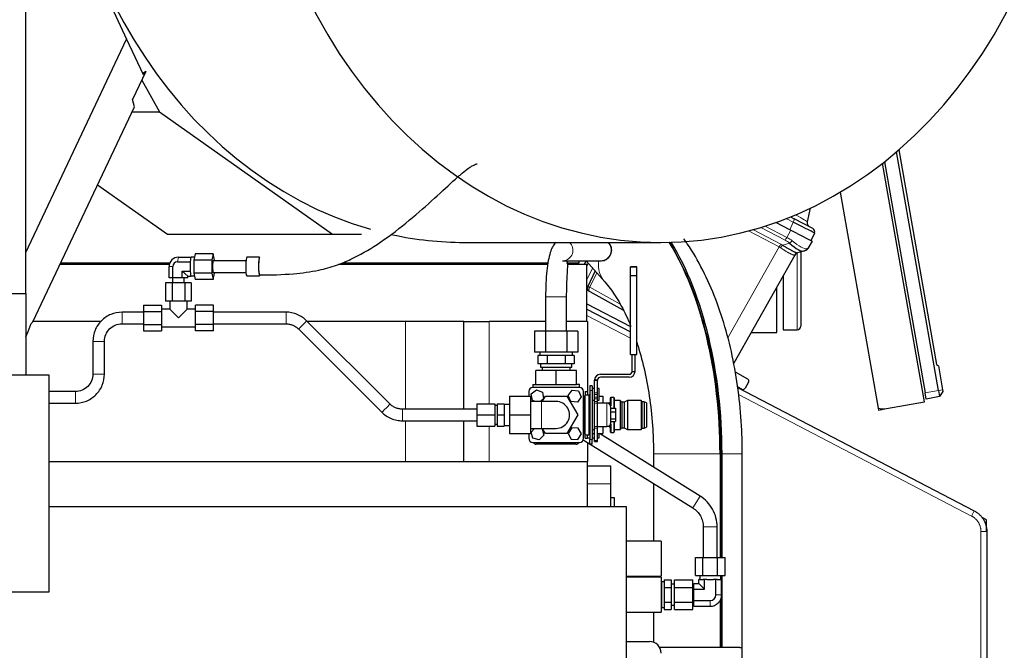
# Model space of a CAD drawing. Header units: inches. Extents: x 0 to 29700, y -16 to 21000.
# Tile 155 of 212: x 15282 to 16126, y 16369 to 16909. Entities that reach past the tile are written whole.
import ezdxf

# ---------------------------------------------------------------- set-up
doc = ezdxf.new("R2010")
doc.units = ezdxf.units.IN
doc.layers.add('254', color=7, linetype='Continuous', true_color=0xffffff)
doc.styles.add('latin_extended', font='simplex.shx')
doc.dimstyles.get("Standard").update_dxf_attribs({"dimtxt": 0.18, "dimasz": 0.18, "dimexe": 0.18, "dimexo": 0.0625, "dimgap": 0.09, "dimtad": 0, "dimtih": 1, "dimtoh": 1, "dimdec": 4, "dimzin": 0, "dimdsep": 46, "dimtxsty": 'Standard', "dimcen": 0.09, "dimadec": 0, "dimazin": 0, "dimtfac": 1, "dimtdec": 4, "dimtofl": 0, "dimtmove": 0, "dimatfit": 3, "dimfxl": 1, "dimtolj": 1, "dimtzin": 0, "dimarcsym": 0})

# ---------------------------------------------------------------- blocks, each defined once
blk = doc.blocks.new('_U8')
at = {"layer": '254', "color": 3, "linetype": 'Continuous', "lineweight": 13, "transparency": 16777216}
for p, q in [((15095.69, 17698.85), (16981.1, 17698.85)), ((16931.1, 17523.85), (16931.1, 15408.61)), ((14784.1, 15233.61), (16981.1, 15233.61))]:
    blk.add_line(p, q, dxfattribs=at)
at = {"layer": '254', "color": 3, "transparency": 16777216}
for points in [[(16960.27, 17523.85), (16901.94, 17523.85), (16931.1, 17698.85)], [(16901.94, 15408.61), (16960.27, 15408.61), (16931.1, 15233.61)]]:
    blk.add_solid(points, dxfattribs=at)
at = {"layer": 'Defpoints', "color": 0, "transparency": 16777216}
for p in [(15045.69, 17698.85), (14734.1, 15233.61), (16931.1, 15233.61)]:
    blk.add_point(p, dxfattribs=at)
at = {"layer": '254', "color": 2, "lineweight": 13, "transparency": 16777216, "insert": (16668.6, 16157.9), "char_height": 175, "attachment_point": 1, "rotation": 90, "style": 'latin_extended'}
blk.add_mtext('\\A1;2465', dxfattribs=at)

msp = doc.modelspace()

# ---------------------------------------------------------------- linework, layer by layer
at = {"layer": '254', "color": 2, "linetype": 'Continuous', "lineweight": 25}
for p, q in [((15281.307, 17091.086), (15373.962, 16892.387)), ((15287.604, 16674.623), (15287.604, 16925.612)), ((15287.604, 16709.788), (15373.962, 16892.387)), ((15373.962, 16892.387), (15388.147, 16861.968)), ((15390.402, 16864.611), (15379.028, 16840.563)), ((15390.402, 16864.611), (15387.768, 16862.781)), ((15388.147, 16861.968), (15390.402, 16864.611)), ((15386.958, 16857.33), (15402.103, 16829.984)), ((15293.67, 16650.382), (15380.701, 16834.404)), ((15380.701, 16834.404), (15379.028, 16840.563)), ((15378.61, 16829.984), (15402.103, 16829.984)), ((15402.103, 16829.984), (15550.549, 16725.358)), ((16069.799, 16591.478), (16033.76, 16795.866)), ((16035.763, 16797.586), (16068.149, 16613.919)), ((16057.805, 16581.747), (16021.774, 16786.087)), ((16023.38, 16787.348), (16058.275, 16589.446)), ((15349.085, 16767.555), (15408.955, 16725.358)), ((15985.52, 16761.343), (16018.111, 16576.509)), ((15942.844, 16740.205), (15945.951, 16738.587)), ((15959.856, 16747.687), (15957.273, 16736.035)), ((15942.309, 16729.209), (15930.322, 16735.449)), ((15962.067, 16730.198), (15945.951, 16738.587)), ((15408.955, 16725.358), (15550.549, 16725.358)), ((15550.549, 16725.358), (15575.432, 16725.358)), ((15948.611, 16725.929), (15942.309, 16729.209)), ((15948.611, 16725.929), (15961.365, 16719.289)), ((15963.412, 16726.292), (15960.44, 16719.771)), ((15663.23, 16718.328), (15831.861, 16718.328)), ((15961.365, 16719.289), (15957.918, 16713.198)), ((15418.478, 16705.694), (15429.396, 16705.694)), ((15429.379, 16705.61), (15429.396, 16705.694)), ((15429.396, 16705.694), (15429.414, 16705.61)), ((15432.243, 16705.611), (15429.396, 16705.611)), ((15432.87, 16708.581), (15431.713, 16703.096)), ((15448.255, 16708.581), (15432.87, 16708.581)), ((15448.255, 16708.581), (15447.097, 16703.096)), ((15449.413, 16703.096), (15448.255, 16708.581)), ((15487.957, 16705.611), (15477.039, 16705.611)), ((15477.039, 16705.611), (15477.039, 16705.611)), ((15487.957, 16705.611), (15487.957, 16705.611)), ((15946.671, 16707.525), (15894.271, 16614.909)), ((15954.802, 16711.104), (15948.911, 16709.359)), ((15951.729, 16710.2), (15951.729, 16646.612)), ((15955.573, 16711.333), (15954.802, 16711.104)), ((15316.953, 16699.612), (15410.709, 16699.612)), ((15317.543, 16700.847), (15411.134, 16700.847)), ((15410.456, 16688.111), (15410.456, 16697.611)), ((15413.614, 16688.111), (15413.614, 16697.611)), ((15417.625, 16701.652), (15428.543, 16701.652)), ((15428.543, 16701.652), (15428.561, 16701.737)), ((15428.543, 16701.484), (15428.543, 16701.652)), ((15431.713, 16703.096), (15431.713, 16692.126)), ((15447.097, 16703.096), (15431.713, 16703.096)), ((15447.097, 16703.096), (15447.097, 16692.126)), ((15476.277, 16702.611), (15448.255, 16702.611)), ((15448.255, 16702.611), (15448.255, 16702.611)), ((15449.413, 16702.611), (15449.413, 16703.096)), ((15555.748, 16699.612), (15734.924, 16699.612)), ((15558.764, 16700.847), (15735.097, 16700.847)), ((15692.471, 16700.848), (15694.844, 16699.612)), ((15701.179, 16700.848), (15703.551, 16699.614)), ((15747.582, 16702.612), (15780.366, 16702.612)), ((15751.082, 16700.847), (15761.756, 16700.847)), ((15751.987, 16699.612), (15768.476, 16699.612)), ((15761.756, 16700.847), (15761.756, 16702.612)), ((15767.699, 16702.613), (15766.137, 16699.612)), ((15767.801, 16702.611), (15783.836, 16684.454)), ((15769.542, 16700.643), (15768.476, 16698.408)), ((15768.476, 16650.612), (15768.476, 16699.612)), ((15811.234, 16697.388), (15805.734, 16697.388)), ((15805.734, 16697.388), (15805.734, 16697.384)), ((15805.734, 16690.102), (15805.734, 16697.385)), ((15805.734, 16697.384), (15811.234, 16697.384)), ((15811.234, 16697.388), (15811.234, 16697.384)), ((15811.234, 16690.102), (15811.234, 16697.385)), ((15426.501, 16689.528), (15421.637, 16693.569)), ((15421.637, 16688.111), (15421.637, 16693.569)), ((15421.637, 16693.569), (15428.543, 16693.569)), ((15426.501, 16688.111), (15426.501, 16689.528)), ((15426.501, 16689.528), (15429.396, 16689.528)), ((15428.543, 16693.569), (15428.543, 16693.738)), ((15428.561, 16693.485), (15428.543, 16693.569)), ((15429.396, 16689.528), (15429.379, 16689.612)), ((15429.414, 16689.612), (15429.396, 16689.528)), ((15429.396, 16689.611), (15432.243, 16689.611)), ((15431.713, 16692.126), (15432.87, 16686.641)), ((15447.097, 16692.126), (15431.713, 16692.126)), ((15447.097, 16692.126), (15448.255, 16686.641)), ((15448.206, 16692.627), (15448.255, 16692.611)), ((15448.255, 16692.611), (15476.277, 16692.611)), ((15448.255, 16686.641), (15449.413, 16692.126)), ((15449.413, 16692.126), (15449.413, 16692.611)), ((15476.96, 16689.637), (15477.039, 16689.611)), ((15477.039, 16689.611), (15487.957, 16689.611)), ((15487.878, 16689.637), (15487.957, 16689.611)), ((15775.456, 16693.943), (15769.128, 16680.675)), ((15805.734, 16622.384), (15805.734, 16690.102)), ((15805.734, 16690.102), (15811.234, 16690.102)), ((15811.234, 16622.384), (15811.234, 16690.102)), ((15936.729, 16689.958), (15936.729, 16643.612)), ((15412.994, 16683.611), (15407.509, 16683.611)), ((15407.509, 16683.611), (15407.509, 16668.111)), ((15413.614, 16688.111), (15410.456, 16688.111)), ((15423.963, 16683.611), (15412.994, 16683.611)), ((15412.994, 16683.611), (15412.994, 16668.111)), ((15413.478, 16688.111), (15413.478, 16683.611)), ((15421.637, 16688.111), (15413.614, 16688.111)), ((15426.501, 16688.111), (15421.637, 16688.111)), ((15423.478, 16683.611), (15423.478, 16688.111)), ((15429.448, 16683.611), (15423.963, 16683.611)), ((15423.963, 16683.611), (15423.963, 16668.111)), ((15429.448, 16683.611), (15429.448, 16668.111)), ((15448.255, 16686.641), (15432.87, 16686.641)), ((14902.104, 16674.623), (15287.604, 16674.623)), ((15287.604, 16674.623), (15287.604, 16604.612)), ((15768.477, 16677.816), (15799.384, 16660.683)), ((15931.104, 16641.112), (15931.104, 16680.012)), ((15388.478, 16664.581), (15388.478, 16659.096)), ((15388.478, 16664.581), (15403.978, 16664.581)), ((15403.978, 16664.581), (15403.978, 16659.096)), ((15412.994, 16668.111), (15407.509, 16668.111)), ((15410.978, 16668.111), (15410.978, 16661.111)), ((15423.963, 16668.111), (15412.994, 16668.111)), ((15429.448, 16668.111), (15423.963, 16668.111)), ((15425.978, 16661.111), (15425.978, 16668.111)), ((15432.978, 16659.096), (15432.978, 16664.581)), ((15448.478, 16664.581), (15432.978, 16664.581)), ((15448.478, 16659.096), (15448.478, 16664.581)), ((15733.104, 16671.612), (15733.104, 16642.418)), ((15751.104, 16642.418), (15751.104, 16671.612)), ((15768.467, 16665.82), (15805.734, 16646.42)), ((15388.478, 16659.096), (15388.478, 16648.126)), ((15388.478, 16659.096), (15403.978, 16659.096)), ((15410.978, 16661.111), (15403.978, 16661.111)), ((15403.978, 16659.096), (15403.978, 16648.126)), ((15418.478, 16653.611), (15410.978, 16661.111)), ((15418.478, 16653.611), (15425.978, 16661.111)), ((15432.978, 16661.111), (15425.978, 16661.111)), ((15432.978, 16648.126), (15432.978, 16659.096)), ((15448.478, 16659.096), (15432.978, 16659.096)), ((15448.478, 16648.126), (15448.478, 16659.096)), ((15510.633, 16658.611), (15448.478, 16658.611)), ((15768.476, 16661.282), (15805.739, 16641.884)), ((15289.674, 16641.933), (15292.337, 16648.766)), ((15292.337, 16648.766), (15293.67, 16650.382)), ((15351.997, 16650.612), (15293.752, 16650.612)), ((15388.478, 16648.126), (15403.978, 16648.126)), ((15388.478, 16648.126), (15388.478, 16642.641)), ((15403.978, 16648.126), (15403.978, 16642.641)), ((15432.978, 16642.641), (15432.978, 16648.126)), ((15448.478, 16648.126), (15432.978, 16648.126)), ((15448.478, 16648.611), (15510.633, 16648.611)), ((15448.478, 16642.641), (15448.478, 16648.126)), ((15599.715, 16579.999), (15528.308, 16651.3)), ((15613.02, 16650.612), (15528.987, 16650.612)), ((15662.957, 16650.612), (15613.02, 16650.612)), ((15662.957, 16650.612), (15684.742, 16650.612)), ((15662.957, 16575.612), (15662.957, 16650.612)), ((15733.104, 16650.612), (15684.742, 16650.612)), ((15769.104, 16650.612), (15751.104, 16650.612)), ((15769.104, 16650.612), (15769.104, 16590.617)), ((15287.604, 16637.556), (15289.674, 16641.933)), ((15388.478, 16642.641), (15403.978, 16642.641)), ((15403.978, 16646.111), (15432.978, 16646.111)), ((15448.478, 16642.641), (15432.978, 16642.641)), ((15521.242, 16644.224), (15592.649, 16572.923)), ((15732.867, 16642.418), (15723.629, 16642.418)), ((15723.629, 16642.418), (15723.629, 16624.418)), ((15751.342, 16642.418), (15732.867, 16642.418)), ((15732.867, 16642.418), (15732.867, 16624.418)), ((15760.58, 16642.418), (15751.342, 16642.418)), ((15751.342, 16642.418), (15751.342, 16624.418)), ((15760.58, 16642.418), (15760.58, 16624.418)), ((15909.094, 16641.112), (15931.104, 16641.112)), ((15936.729, 16643.612), (15948.729, 16643.612)), ((15345.104, 16633.611), (15345.104, 16605.612)), ((15355.104, 16605.612), (15355.104, 16633.611)), ((15732.867, 16624.418), (15723.629, 16624.418)), ((15728.559, 16621.418), (15726.516, 16621.418)), ((15726.516, 16621.418), (15726.516, 16614.418)), ((15728.104, 16624.418), (15728.104, 16621.418)), ((15732.267, 16621.418), (15728.559, 16621.418)), ((15734.31, 16621.418), (15732.267, 16621.418)), ((15751.342, 16624.418), (15732.867, 16624.418)), ((15738.396, 16621.418), (15734.31, 16621.418)), ((15734.31, 16621.418), (15734.31, 16614.418)), ((15745.812, 16621.418), (15738.396, 16621.418)), ((15749.899, 16621.418), (15745.812, 16621.418)), ((15751.942, 16621.418), (15749.899, 16621.418)), ((15749.899, 16621.418), (15749.899, 16614.418)), ((15760.58, 16624.418), (15751.342, 16624.418)), ((15755.65, 16621.418), (15751.942, 16621.418)), ((15757.693, 16621.418), (15755.65, 16621.418)), ((15756.104, 16621.418), (15756.104, 16624.418)), ((15757.693, 16621.418), (15757.693, 16614.418)), ((15805.734, 16622.384), (15811.234, 16622.384)), ((15807.234, 16607.914), (15807.234, 16622.384)), ((15809.734, 16607.914), (15809.734, 16622.384)), ((15730.413, 16614.418), (15726.516, 16614.418)), ((15728.604, 16614.418), (15728.604, 16611.418)), ((15734.31, 16614.418), (15730.413, 16614.418)), ((15742.104, 16614.418), (15734.31, 16614.418)), ((15749.899, 16614.418), (15742.104, 16614.418)), ((15753.796, 16614.418), (15749.899, 16614.418)), ((15757.693, 16614.418), (15753.796, 16614.418)), ((15755.604, 16611.418), (15755.604, 16614.418)), ((16068.149, 16613.919), (16069.61, 16612.692)), ((15307.604, 16604.612), (14876.104, 16604.612)), ((15307.604, 16419.112), (15307.604, 16604.612)), ((15742.104, 16608.618), (15724.784, 16608.618)), ((15724.784, 16596.618), (15724.784, 16608.618)), ((15728.604, 16611.418), (15742.104, 16611.418)), ((15730.104, 16611.418), (15730.104, 16608.618)), ((15742.104, 16611.418), (15755.604, 16611.418)), ((15759.425, 16608.618), (15742.104, 16608.618)), ((15742.104, 16596.618), (15742.104, 16608.618)), ((15754.104, 16608.618), (15754.104, 16611.418)), ((15759.425, 16596.618), (15759.425, 16608.618)), ((15780.104, 16605.415), (15804.734, 16605.415)), ((15895.494, 16607.409), (15906.177, 16601.488)), ((16069.61, 16612.692), (16073.244, 16592.085)), ((15722.104, 16596.618), (15722.104, 16594.118)), ((15722.104, 16596.618), (15724.784, 16596.618)), ((15724.784, 16596.618), (15742.104, 16596.618)), ((15742.104, 16596.618), (15759.425, 16596.618)), ((15762.104, 16596.618), (15759.425, 16596.618)), ((15762.104, 16594.118), (15762.104, 16596.618)), ((15775.104, 16589.451), (15775.104, 16600.415)), ((15775.104, 16600.415), (15777.604, 16600.415)), ((15775.111, 16600.672), (15777.618, 16600.672)), ((15777.604, 16589.451), (15777.604, 16600.415)), ((15804.734, 16602.915), (15780.104, 16602.915)), ((15906.948, 16598.753), (15903.978, 16593.505)), ((15330.104, 16590.612), (15307.604, 16590.612)), ((15718.604, 16590.618), (15718.604, 16586.612)), ((15720.848, 16588.583), (15725.177, 16592.153)), ((15721.775, 16583.048), (15720.848, 16588.583)), ((15762.104, 16594.118), (15722.104, 16594.118)), ((15725.177, 16592.153), (15730.434, 16590.189)), ((15730.434, 16590.189), (15731.361, 16584.654)), ((15752.524, 16587.21), (15755.826, 16591.747)), ((15755.826, 16591.747), (15761.407, 16591.156)), ((15761.407, 16591.156), (15763.685, 16586.027)), ((15765.604, 16550.618), (15765.604, 16590.618)), ((15767.104, 16590.618), (15769.104, 16590.618)), ((15767.104, 16590.618), (15767.104, 16587.618)), ((15767.104, 16587.618), (15767.104, 16587.615)), ((15770.004, 16587.615), (15767.104, 16587.615)), ((15767.104, 16553.615), (15767.104, 16587.615)), ((15769.104, 16590.618), (15769.104, 16587.618)), ((15769.104, 16587.618), (15769.104, 16587.615)), ((15771.104, 16595.618), (15771.104, 16591.618)), ((15773.104, 16595.618), (15771.104, 16595.618)), ((15771.104, 16591.618), (15771.104, 16549.618)), ((15773.104, 16595.618), (15773.104, 16591.618)), ((15775.104, 16593.318), (15773.104, 16593.318)), ((15773.104, 16591.618), (15773.104, 16549.618)), ((15775.104, 16587.972), (15775.104, 16589.451)), ((15775.104, 16585.955), (15775.104, 16587.972)), ((15779.104, 16593.318), (15777.604, 16593.318)), ((15777.604, 16587.972), (15777.604, 16589.451)), ((15777.604, 16585.955), (15777.604, 16587.972)), ((15779.104, 16588.318), (15779.104, 16593.318)), ((15779.104, 16583.318), (15779.104, 16588.318)), ((15901.314, 16592.716), (15897.422, 16594.742)), ((15897.522, 16594.105), (16100.379, 16488.504)), ((16059.237, 16583.988), (16058.275, 16589.446)), ((16069.799, 16591.478), (16070.691, 16586.423)), ((16073.506, 16590.597), (16070.691, 16586.423)), ((16073.244, 16592.085), (16073.506, 16590.597)), ((15307.604, 16580.612), (15330.104, 16580.612)), ((15674.053, 16580.112), (15689.553, 16580.112)), ((15674.053, 16580.112), (15674.053, 16570.612)), ((15689.553, 16580.112), (15689.553, 16570.612)), ((15691.478, 16580.112), (15697.478, 16580.112)), ((15691.478, 16580.112), (15691.478, 16570.612)), ((15697.478, 16580.112), (15697.478, 16570.612)), ((15702.105, 16579.612), (15697.478, 16579.612)), ((15702.105, 16586.612), (15702.105, 16570.612)), ((15702.105, 16586.612), (15720.105, 16586.612)), ((15720.105, 16586.612), (15720.105, 16570.612)), ((15729.605, 16582.112), (15720.105, 16582.112)), ((15724.281, 16582.112), (15721.775, 16583.048)), ((15731.361, 16584.654), (15728.278, 16582.112)), ((15730.269, 16582.112), (15732.867, 16586.612)), ((15730.269, 16582.111), (15732.867, 16586.612)), ((15732.867, 16586.612), (15732.867, 16586.612)), ((15732.867, 16586.612), (15751.342, 16586.612)), ((15751.341, 16586.612), (15760.579, 16570.612)), ((15754.802, 16582.081), (15752.524, 16587.21)), ((15760.382, 16581.49), (15754.802, 16582.081)), ((15763.685, 16586.027), (15760.382, 16581.49)), ((15766.204, 16585.615), (15765.604, 16585.015)), ((15765.605, 16586.618), (15767.104, 16586.618)), ((15767.104, 16585.615), (15766.204, 16585.615)), ((15766.204, 16555.615), (15766.204, 16585.615)), ((15773.104, 16583.318), (15775.104, 16583.318)), ((15775.104, 16583.118), (15773.104, 16583.118)), ((15775.104, 16584.541), (15775.104, 16585.955)), ((15775.104, 16581.994), (15775.104, 16584.541)), ((15775.104, 16580.588), (15775.104, 16581.994)), ((15775.104, 16560.652), (15775.104, 16580.588)), ((15777.604, 16584.541), (15777.604, 16585.955)), ((15777.604, 16581.994), (15777.604, 16584.541)), ((15777.604, 16583.318), (15779.104, 16583.318)), ((15777.604, 16580.588), (15777.604, 16581.994)), ((15785.604, 16580.615), (15777.604, 16580.615)), ((15777.604, 16560.652), (15777.604, 16580.588)), ((15779.104, 16586.618), (15782.104, 16586.618)), ((15782.104, 16586.618), (15782.104, 16580.615)), ((15788.137, 16580.618), (15782.105, 16580.618)), ((15788.904, 16585.618), (15788.404, 16585.118)), ((15788.404, 16585.118), (15788.404, 16579.215)), ((15791.404, 16585.618), (15788.904, 16585.618)), ((15788.904, 16585.618), (15788.904, 16578.281)), ((15791.904, 16585.118), (15791.404, 16585.618)), ((15791.404, 16585.618), (15791.404, 16576.374)), ((15791.904, 16585.118), (15791.904, 16576.373)), ((15796.904, 16583.118), (15792.104, 16583.118)), ((15798.404, 16581.618), (15796.904, 16583.118)), ((15796.904, 16583.118), (15796.904, 16558.118)), ((15800.404, 16581.618), (15798.404, 16581.618)), ((15798.404, 16581.618), (15798.404, 16559.618)), ((15803.204, 16583.118), (15800.404, 16581.618)), ((15800.404, 16581.618), (15800.404, 16559.618)), ((15815.104, 16583.118), (15803.204, 16583.118)), ((15803.204, 16583.118), (15803.204, 16558.118)), ((15815.604, 16581.918), (15815.104, 16583.118)), ((15815.104, 16583.118), (15815.104, 16558.118)), ((15817.604, 16581.918), (15815.604, 16581.918)), ((15815.604, 16581.918), (15815.604, 16559.318)), ((15819.604, 16581.118), (15817.604, 16581.918)), ((15817.604, 16581.918), (15817.604, 16559.318)), ((15819.604, 16581.118), (15819.604, 16560.118)), ((16025.306, 16576.017), (16057.805, 16581.747)), ((16070.691, 16586.423), (16059.237, 16583.988)), ((15674.053, 16575.612), (15610.324, 16575.612)), ((15674.053, 16570.612), (15674.053, 16561.112)), ((15674.053, 16570.612), (15689.553, 16570.612)), ((15691.478, 16578.612), (15689.553, 16578.612)), ((15689.553, 16570.612), (15689.553, 16561.112)), ((15691.478, 16570.612), (15691.478, 16561.112)), ((15691.478, 16570.612), (15697.478, 16570.612)), ((15697.478, 16570.612), (15697.478, 16561.112)), ((15702.105, 16570.612), (15702.105, 16554.612)), ((15702.105, 16570.612), (15720.105, 16570.612)), ((15720.105, 16570.612), (15720.105, 16554.612)), ((15760.58, 16570.612), (15751.342, 16554.612)), ((15789.104, 16564.115), (15789.104, 16577.115)), ((15789.104, 16576.374), (15793.104, 16576.374)), ((15789.104, 16573.142), (15793.104, 16573.142)), ((15793.104, 16576.374), (15793.104, 16573.142)), ((15793.104, 16573.142), (15793.104, 16567.383)), ((16018.111, 16576.512), (16018.412, 16574.801)), ((16018.412, 16574.801), (16025.306, 16576.017)), ((15610.324, 16565.612), (15674.053, 16565.612)), ((15662.957, 16530.612), (15662.957, 16565.612)), ((15689.553, 16562.612), (15691.478, 16562.612)), ((15788.904, 16562.949), (15788.904, 16555.618)), ((15789.104, 16567.383), (15793.104, 16567.383)), ((15789.104, 16564.856), (15793.104, 16564.856)), ((15791.404, 16564.855), (15791.404, 16555.618)), ((15791.904, 16564.856), (15791.904, 16556.118)), ((15793.104, 16567.383), (15793.104, 16564.856)), ((15674.053, 16561.112), (15689.553, 16561.112)), ((15691.478, 16561.112), (15697.478, 16561.112)), ((15697.478, 16561.612), (15702.105, 16561.612)), ((15702.105, 16554.612), (15720.105, 16554.612)), ((15718.604, 16554.612), (15718.604, 16550.618)), ((15720.105, 16559.112), (15729.605, 16559.112)), ((15720.667, 16556.006), (15723.699, 16559.112)), ((15722.184, 16550.603), (15720.667, 16556.006)), ((15728.153, 16559.112), (15730.025, 16558.634)), ((15730.025, 16558.634), (15731.542, 16553.231)), ((15732.867, 16554.612), (15730.269, 16559.112)), ((15732.867, 16554.612), (15730.269, 16559.112)), ((15751.342, 16554.612), (15732.867, 16554.612)), ((15751.342, 16554.612), (15732.867, 16554.612)), ((15755.483, 16559.58), (15752.496, 16554.829)), ((15752.496, 16554.829), (15755.118, 16549.867)), ((15761.091, 16559.37), (15755.483, 16559.58)), ((15760.726, 16549.656), (15763.712, 16554.408)), ((15763.712, 16554.408), (15761.091, 16559.37)), ((15765.604, 16556.215), (15766.204, 16555.615)), ((15765.605, 16554.618), (15767.104, 16554.618)), ((15766.204, 16555.615), (15767.104, 16555.615)), ((15773.104, 16558.112), (15775.104, 16558.112)), ((15773.104, 16554.618), (15775.104, 16554.618)), ((15775.104, 16559.246), (15775.104, 16560.652)), ((15775.104, 16548.865), (15775.104, 16559.246)), ((15777.604, 16559.246), (15777.604, 16560.652)), ((15777.604, 16560.615), (15785.604, 16560.615)), ((15777.604, 16548.865), (15777.604, 16559.246)), ((15777.604, 16554.618), (15782.104, 16554.618)), ((15779.104, 16550.926), (15779.104, 16554.619)), ((15865.443, 16501.184), (15779.287, 16554.618)), ((15782.104, 16560.615), (15782.104, 16554.618)), ((15788.137, 16560.618), (15785.76, 16560.618)), ((15788.404, 16562.014), (15788.404, 16556.118)), ((15788.404, 16556.118), (15788.904, 16555.618)), ((15788.904, 16555.618), (15791.404, 16555.618)), ((15791.404, 16555.618), (15791.904, 16556.118)), ((15792.104, 16558.118), (15796.904, 16558.118)), ((15796.904, 16558.118), (15798.404, 16559.618)), ((15798.404, 16559.618), (15800.404, 16559.618)), ((15800.404, 16559.618), (15803.204, 16558.118)), ((15803.204, 16558.118), (15815.104, 16558.118)), ((15815.104, 16558.118), (15815.604, 16559.318)), ((15815.604, 16559.318), (15817.604, 16559.318)), ((15817.604, 16559.318), (15819.604, 16560.118)), ((15722.104, 16547.118), (15762.104, 16547.118)), ((15727.622, 16549.216), (15722.184, 16550.603)), ((15759.104, 16545.618), (15725.104, 16545.618)), ((15731.542, 16553.231), (15727.622, 16549.216)), ((15755.118, 16549.867), (15760.726, 16549.656)), ((15765.295, 16549.175), (15859.119, 16490.986)), ((15767.104, 16550.618), (15767.104, 16553.618)), ((15767.104, 16553.615), (15770.004, 16553.615)), ((15767.104, 16550.618), (15769.104, 16550.618)), ((15769.104, 16550.618), (15769.104, 16553.618)), ((15769.104, 16550.926), (15771.104, 16550.926)), ((15769.104, 16546.813), (15769.104, 16530.612)), ((15771.104, 16545.618), (15771.104, 16549.618)), ((15773.104, 16545.618), (15771.104, 16545.618)), ((15773.104, 16550.926), (15775.104, 16550.926)), ((15773.104, 16545.618), (15773.104, 16549.618)), ((15775.104, 16547.915), (15775.104, 16548.865)), ((15775.104, 16548.865), (15777.604, 16548.865)), ((15775.104, 16547.915), (15777.604, 16547.915)), ((15777.604, 16550.926), (15779.104, 16550.926)), ((15777.604, 16547.915), (15777.604, 16548.865)), ((15825.554, 16537.36), (15825.554, 16525.921)), ((15882.557, 16537.36), (15882.557, 16448.612)), ((15883.223, 16537.36), (15883.223, 16448.612)), ((15884.265, 16448.612), (15884.265, 16537.36)), ((15901.654, 16371.612), (15901.654, 16537.36)), ((15307.591, 16530.612), (15769.104, 16530.612)), ((15769.104, 16492.101), (15769.104, 16530.612)), ((15789.1, 16526.612), (15769.088, 16526.612)), ((15789.1, 16511.612), (15789.1, 16526.612)), ((15789.1, 16492.104), (15789.1, 16511.612)), ((15825.554, 16511.801), (15825.554, 16462.61)), ((15792.1, 16499.612), (15789.1, 16499.612)), ((15792.1, 16492.111), (15792.1, 16499.612)), ((15307.604, 16492.112), (15802.138, 16492.112)), ((15802.138, 16492.112), (15802.138, 16338.708)), ((16111.017, 16480.686), (16107.038, 16482.757)), ((16111.017, 16471.502), (16111.017, 16480.686)), ((15868.104, 16474.84), (15868.104, 16448.612)), ((15880.104, 16448.612), (15880.104, 16474.84)), ((16111.142, 16470.767), (16111.142, 16044.864)), ((15832.1, 16462.612), (15802.138, 16462.612)), ((15832.1, 16462.612), (15832.1, 16447.612)), ((15832.1, 16447.612), (15832.1, 16432.612)), ((15861.403, 16448.612), (15867.754, 16448.612)), ((15861.403, 16433.112), (15861.403, 16448.612)), ((15867.754, 16448.612), (15880.455, 16448.612)), ((15867.754, 16433.112), (15867.754, 16448.612)), ((15880.455, 16448.612), (15886.806, 16448.612)), ((15880.455, 16433.112), (15880.455, 16448.612)), ((15886.806, 16433.112), (15886.806, 16448.612)), ((15802.138, 16432.612), (15832.1, 16432.612)), ((15832.1, 16431.612), (15802.138, 16431.612)), ((15825.554, 16432.612), (15825.554, 16431.613)), ((15832.1, 16431.612), (15832.1, 16416.612)), ((15832.259, 16427.61), (15832.104, 16426.51)), ((15834.704, 16427.61), (15832.259, 16427.61)), ((15832.259, 16427.61), (15832.259, 16405.613)), ((15834.704, 16429.313), (15834.704, 16422.963)), ((15834.704, 16429.313), (15840.604, 16429.313)), ((15840.604, 16429.313), (15840.604, 16422.963)), ((15843.604, 16429.313), (15859.104, 16429.313)), ((15843.604, 16422.963), (15843.604, 16429.313)), ((15859.104, 16422.963), (15859.104, 16429.313)), ((15861.403, 16433.112), (15867.754, 16433.112)), ((15865.264, 16429.612), (15864.289, 16429.612)), ((15864.289, 16426.427), (15864.289, 16429.612)), ((15865.104, 16433.112), (15865.104, 16429.612)), ((15865.264, 16429.612), (15868.222, 16429.612)), ((15867.754, 16433.112), (15880.455, 16433.112)), ((15869.197, 16429.612), (15868.222, 16429.612)), ((15871.146, 16429.612), (15869.197, 16429.612)), ((15869.197, 16421.519), (15869.197, 16429.612)), ((15871.146, 16429.612), (15877.062, 16429.612)), ((15879.012, 16429.612), (15877.062, 16429.612)), ((15879.987, 16429.612), (15879.012, 16429.612)), ((15879.012, 16416.612), (15879.012, 16429.612)), ((15879.987, 16429.612), (15882.945, 16429.612)), ((15880.455, 16433.112), (15886.806, 16433.112)), ((15883.919, 16429.612), (15882.945, 16429.612)), ((15883.104, 16429.612), (15883.104, 16433.112)), ((15883.223, 16433.112), (15883.223, 16429.613)), ((15883.919, 16416.612), (15883.919, 16429.612)), ((15884.265, 16371.612), (15884.265, 16433.112)), ((14903.504, 16419.112), (15307.604, 16419.112)), ((15832.104, 16423.91), (15832.1, 16423.91)), ((15832.104, 16426.51), (15832.104, 16406.713)), ((15834.704, 16422.963), (15834.704, 16410.261)), ((15834.704, 16422.963), (15840.604, 16422.963)), ((15843.604, 16425.61), (15840.604, 16425.61)), ((15840.604, 16422.963), (15840.604, 16410.261)), ((15843.604, 16410.261), (15843.604, 16422.963)), ((15843.604, 16422.963), (15859.104, 16422.963)), ((15859.104, 16410.261), (15859.104, 16422.963)), ((15860.104, 16422.609), (15859.104, 16422.609)), ((15860.104, 16421.519), (15860.104, 16426.427)), ((15860.104, 16426.427), (15864.289, 16426.427)), ((15860.104, 16421.519), (15869.197, 16421.519)), ((15860.104, 16411.704), (15860.104, 16421.519)), ((15869.197, 16421.519), (15864.289, 16426.427)), ((15832.1, 16416.612), (15832.1, 16401.612)), ((15859.104, 16410.614), (15860.104, 16410.614)), ((15860.104, 16406.797), (15860.104, 16411.704)), ((15860.104, 16411.704), (15874.104, 16411.704)), ((15882.557, 16411.624), (15882.557, 16371.612)), ((15883.223, 16412.982), (15883.223, 16371.612)), ((15832.1, 16409.314), (15832.104, 16409.314)), ((15832.104, 16406.713), (15832.259, 16405.613)), ((15832.259, 16405.613), (15834.704, 16405.613)), ((15834.704, 16410.261), (15834.704, 16403.91)), ((15834.704, 16410.261), (15840.604, 16410.261)), ((15834.704, 16403.91), (15840.604, 16403.91)), ((15840.604, 16410.261), (15840.604, 16403.91)), ((15840.604, 16407.613), (15843.604, 16407.613)), ((15843.604, 16403.91), (15843.604, 16410.261)), ((15843.604, 16410.261), (15859.104, 16410.261)), ((15843.604, 16403.91), (15859.104, 16403.91)), ((15859.104, 16403.91), (15859.104, 16410.261)), ((15860.104, 16406.797), (15874.104, 16406.797)), ((15802.138, 16401.612), (15832.1, 16401.612)), ((15825.554, 16401.612), (15825.554, 16375.996)), ((15802.138, 16376.612), (15822.1, 16376.612)), ((15882.557, 16371.612), (15830.76, 16371.612)), ((15884.239, 16371.612), (15882.531, 16371.612)), ((15884.239, 16371.612), (15884.265, 16371.612)), ((15899.617, 16371.612), (15884.265, 16371.612)), ((15899.617, 16371.612), (15901.654, 16371.612)), ((15901.604, 16331.612), (15901.604, 16371.612))]:
    msp.add_line(p, q, dxfattribs=at)
at = {"layer": '254', "color": 110, "linetype": 'Continuous', "lineweight": 13}
for p, q in [((15938.248, 16720.351), (15917.423, 16731.192)), ((15921.128, 16732.35), (15939.774, 16722.644)), ((15945.281, 16735.731), (15939.354, 16738.816)), ((15942.309, 16729.209), (15945.281, 16735.731)), ((15933.213, 16714.485), (15906.893, 16728.186)), ((15910.758, 16729.241), (15934.73, 16716.762)), ((15939.774, 16722.644), (15943.22, 16728.735)), ((15889.163, 16636.627), (15933.213, 16714.485)), ((15936.231, 16715.904), (15942.19, 16717.67)), ((15417.625, 16701.652), (15418.478, 16705.694)), ((15948.729, 16643.612), (15948.729, 16709.299)), ((15413.614, 16697.611), (15410.456, 16697.611)), ((15768.476, 16686.277), (15773.298, 16696.387)), ((15776.847, 16692.369), (15770.946, 16679.996)), ((15770.946, 16679.996), (15796.988, 16665.561)), ((15751.104, 16671.612), (15733.105, 16671.612)), ((15370.105, 16658.611), (15370.105, 16648.611)), ((15510.633, 16658.611), (15510.633, 16653.611)), ((15805.738, 16636.248), (15768.477, 16655.645)), ((15510.633, 16653.611), (15510.633, 16648.611)), ((15613.02, 16575.612), (15613.02, 16650.612)), ((15684.742, 16580.112), (15684.742, 16650.612)), ((15521.242, 16644.224), (15521.242, 16644.224)), ((15355.104, 16633.611), (15345.104, 16633.611)), ((15355.104, 16605.612), (15345.104, 16605.612)), ((15330.104, 16590.612), (15330.104, 16585.612)), ((15767.104, 16587.618), (15769.104, 16587.618)), ((15770.004, 16553.615), (15770.004, 16587.615)), ((15773.104, 16591.618), (15771.104, 16591.618)), ((15775.104, 16589.451), (15777.604, 16589.451)), ((15775.104, 16587.972), (15777.604, 16587.972)), ((16098.07, 16484.069), (15898.452, 16587.984)), ((16069.799, 16591.478), (16058.275, 16589.446)), ((16073.244, 16592.085), (16069.799, 16591.478)), ((15330.104, 16585.612), (15330.104, 16580.612)), ((15729.605, 16582.112), (15729.605, 16559.112)), ((15775.104, 16585.955), (15777.604, 16585.955)), ((15775.104, 16584.541), (15777.604, 16584.541)), ((15775.104, 16581.994), (15777.604, 16581.994)), ((15775.104, 16580.588), (15777.604, 16580.588)), ((15785.604, 16560.615), (15785.604, 16580.615)), ((15792.104, 16583.118), (15792.104, 16576.374)), ((15610.324, 16575.612), (15610.324, 16570.612)), ((15610.324, 16570.612), (15610.324, 16565.612)), ((15613.02, 16530.612), (15613.02, 16565.612)), ((15792.104, 16564.855), (15792.104, 16558.118)), ((15684.742, 16530.612), (15684.742, 16561.112)), ((15775.104, 16560.652), (15777.604, 16560.652)), ((15775.104, 16559.246), (15777.604, 16559.246)), ((15773.104, 16549.618), (15771.104, 16549.618)), ((15882.557, 16537.36), (15825.554, 16537.36)), ((15883.224, 16537.36), (15882.558, 16537.36)), ((15884.265, 16537.36), (15901.654, 16537.36)), ((15789.1, 16511.612), (15769.088, 16511.612)), ((15859.119, 16490.986), (15865.443, 16501.184)), ((16100.379, 16488.504), (16098.07, 16484.069)), ((16111.142, 16470.767), (16106.142, 16470.767)), ((16106.142, 16044.864), (16106.142, 16470.767)), ((15874.104, 16411.704), (15874.104, 16406.797)), ((15879.012, 16416.612), (15883.919, 16416.612))]:
    msp.add_line(p, q, dxfattribs=at)
at = {"layer": '254', "color": 2, "linetype": 'Continuous', "lineweight": 25}
for centre, radius, start, end in [((15961.179, 16735.17), 4, 167.5, 242.5), ((15960.682, 16727.537), 3, 335.5, 62.5), ((15950.152, 16705.555), 4, 106.5, 150.5), ((15954.437, 16715.168), 4, 286.5, 330.5), ((15771.836, 16679.384), 3, 154.5, 241), ((15948.729, 16646.612), 3, 270, 0), ((15780.104, 16600.415), 5, 90, 177.054675), ((15804.734, 16607.915), 2.5, 270, 0), ((15804.734, 16607.915), 5, 270, 0), ((15780.104, 16600.415), 5, 177.054675, 180), ((15780.104, 16600.415), 2.5, 174.101531, 180), ((15780.104, 16600.415), 2.5, 90, 174.101531), ((15905.207, 16599.738), 2, 330.5, 61), ((15722.104, 16590.618), 3.5, 90, 180), ((15762.104, 16590.618), 3.5, 0, 90), ((15902.238, 16594.49), 2, 242.5, 330.5), ((15742.105, 16570.612), 11.5, 269.971875, 89.9775), ((15785.604, 16577.115), 3.5, 0, 90), ((15786.404, 16581.618), 2, 306.094219, 0), ((15792.104, 16583.318), 0.2, 180, 270), ((16022.701, 16590.789), 15, 252.181861, 280), ((15785.604, 16564.115), 3.5, 270, 0), ((15786.404, 16559.618), 2, 0, 53.734219), ((15792.104, 16557.918), 0.2, 90, 180), ((15722.104, 16550.618), 3.5, 180, 270), ((15725.104, 16548.618), 3, 210.000937, 270), ((15759.104, 16548.618), 3, 270, 329.999063), ((15762.104, 16550.618), 3.5, 270, 0), ((15874.104, 16416.612), 9.815, 270, 0), ((15874.104, 16416.612), 4.907, 270, 0), ((15822.1, 16366.612), 10, 0, 90)]:
    msp.add_arc(centre, radius, start, end, dxfattribs=at)
for centre, major_axis, ratio, start_param, end_param in [((15663.23, 17148.828), (0, -430.5), 0.819152, 3.2525461, 6.0535197), ((15831.861, 17148.828), (0, -430.5), 0.819152, 3.2525461, 9.3138245), ((15939.364, 16738.634), (-24.047, 12.341), 0.0045296, 3.1418037, 4.4661133), ((15663.23, 17148.828), (0, -430.5), 0.819152, 6.1082606, 6.2831853), ((15758.605, 16537.36), (0, 238.037), 0.5207263, 4.712389, 5.5766653), ((15760.313, 16537.36), (0, 236.036), 0.5207263, 4.712389, 5.5866726), ((15760.313, 16537.36), (0, -238.037), 0.5207263, 1.5707963, 2.4353808), ((15938.995, 16734.582), (-16.664, 23.061), 0.3072628, 2.1502579, 3.0340948), ((15418.478, 16697.611), (0, -8.083), 0.9925462, 3.1415927, 4.712389), ((15429.396, 16697.611), (0, -8), 0.1218693, 3.1598309, 4.1705519), ((15429.396, 16697.611), (0, -8), 0.1218693, 3.1233544, 3.1598309), ((15477.039, 16697.611), (0, 8), 0.1218693, 0, 3.0610722), ((15487.957, 16697.611), (0, 8), 0.1218693, 0, 3.0610722), ((15950.047, 16705.524), (1.136, -3.835), 0.9934032, 3.1415927, 3.910304), ((15417.625, 16697.611), (0, 4.041), 0.9925462, 0, 1.5707963), ((15429.396, 16697.611), (0, -8), 0.1218693, 4.2070285, 5.2177495), ((15429.396, 16697.611), (0, -8), 0.1218693, 4.1705519, 4.2070285), ((15448.255, 16697.611), (0, 5), 0.1218693, 0, 3.0610722), ((15747.582, 16711.612), (0, 9), 0.9905777, 3.1415927, 3.205799), ((15429.396, 16697.611), (0, -8), 0.1218693, 5.2177495, 5.254226), ((15429.396, 16697.611), (0, -8), 0.1218693, 5.254226, 6.264947), ((15429.396, 16697.611), (0, -8), 0.1218693, 6.264947, 6.3014236)]:
    msp.add_ellipse(centre, major_axis=major_axis, ratio=ratio, start_param=start_param, end_param=end_param, dxfattribs=at)
at = {"layer": '254', "color": 110, "linetype": 'Continuous', "lineweight": 13}
for centre, major_axis, ratio, start_param, end_param in [((15939.139, 16746.642), (-18.134, 10.607), 0.00224, 3.1423129, 4.2548373), ((15944.566, 16735.926), (1.385, 2.661), 0.2419219, 4.7647489, 6.2831853), ((15938.981, 16723.214), (1.847, 3.548), 0.2419219, 3.9095375, 4.6774824), ((15922.691, 16705.764), (28.804, 0.399), 0.722843, 0.7050916, 0.9259224), ((15747.582, 16711.612), (0, 9), 0.9905777, 3.205799, 5.5548267), ((15780.366, 16711.612), (0, 9), 0.9905777, 3.1415927, 5.5548267), ((15933.998, 16713.899), (-1.847, -3.548), 0.2419219, 3.9095375, 4.6731191), ((15916.943, 16695.597), (21.454, 14.341), 0.7066027, 0.2989552, 0.3739732), ((15935.498, 16713.042), (-2.122, -3.391), 0.3160454, 3.9317134, 4.6962714), ((15917.676, 16698.46), (26.111, 7.967), 0.7536205, 0.5797522, 0.6547701), ((15921.958, 16702.902), (25.026, 7.413), 0.753739, 0.4419184, 0.6627493), ((15942.923, 16720.532), (2.644, 3.001), 0.4458674, 3.9942267, 4.7811627), ((15938.995, 16734.582), (-18.953, 21.143), 0.2465223, 2.1198236, 3.0036605), ((15917.026, 16695.743), (29.645, 11.783), 0.002496, 6.2800837, 6.3599313), ((15953.666, 16714.94), (-1.136, 3.835), 0.9510037, 3.1415927, 3.9285287), ((15922.691, 16705.764), (35.228, 7.434), 0.0022709, 6.0603513, 6.2811821), ((15812.356, 16709.642), (28.52, 25.187), 0.7354036, 2.4813078, 3.1413454), ((15766.578, 16682.298), (-2.55, 1.623), 0.0331858, 2.4309198, 3.1456566), ((15770.933, 16679.814), (1.805, -0.861), 0.0587977, 3.1415927, 4.6729666), ((15770.975, 16679.901), (1.805, -0.861), 0.0368135, 1.6044165, 3.1415927), ((15771.836, 16679.384), (1.454, 2.624), 0.3572125, 1.6318829, 3.1415927), ((15770.96, 16679.87), (1.401, 2.654), 0.0238692, 1.5356303, 1.631396), ((15524.775, 16647.762), (-3.533, -3.538), 0.038281, 0, 3.1415927), ((15596.182, 16576.461), (-3.533, -3.538), 0.038281, 0, 3.1415927), ((15874.104, 16474.84), (6, 0), 0.000002, 0, 3.1415927)]:
    msp.add_ellipse(centre, major_axis=major_axis, ratio=ratio, start_param=start_param, end_param=end_param, dxfattribs=at)
at = {"layer": '254', "color": 2, "linetype": 'Continuous', "lineweight": 25}
for points, knots in [([(15487.956, 16690.634), (15497.743, 16690.34), (15514.82, 16690.987), (15536.777, 16693.772), (15553.256, 16698.318), (15570.182, 16705.319), (15590.507, 16717.161), (15613.586, 16734.68), (15635.726, 16753.986), (15651.754, 16768.945), (15661.54, 16777.682), (15666.463, 16781.556), (15670.039, 16783.875), (15672.728, 16785.201), (15674.058, 16785.671), (15674.461, 16785.615)], [0, 0, 0, 0, 0.1099381, 0.1933861, 0.2521623, 0.3013709, 0.3967848, 0.5117365, 0.625922, 0.7386402, 0.7996369, 0.8536458, 0.8825821, 0.9271353, 1, 1, 1, 1]), ([(15741.884, 16718.403), (15741.73, 16718.264), (15739.539, 16716.157), (15737.325, 16711.507), (15735.248, 16702.794), (15734.039, 16694.018), (15733.281, 16683.35), (15733.1, 16675.697), (15733.105, 16671.612)], [0, 0, 0, 0, 0.0197509, 0.2885228, 0.4453286, 0.6163425, 0.8015246, 1, 1, 1, 1]), ([(15780.791, 16702.612), (15781.616, 16702.621), (15783.106, 16702.834), (15785.557, 16703.855), (15787.672, 16705.645), (15789.057, 16707.991), (15789.721, 16710.382), (15789.748, 16713.156), (15788.84, 16715.779), (15787.658, 16717.375), (15787.093, 16717.956), (15786.979, 16718.067)], [0, 0, 0, 0, 0.1139691, 0.214314, 0.3718477, 0.4975427, 0.5948987, 0.7203631, 0.8853068, 0.9774842, 1, 1, 1, 1]), ([(15901.654, 16537.36), (15901.654, 16542.822), (15901.351, 16558.495), (15899.399, 16584.32), (15894.862, 16614.16), (15888.12, 16642.846), (15879.195, 16669.951), (15868.085, 16695.067), (15858.388, 16711.634), (15852.579, 16719.959), (15851.619, 16721.297)], [0, 0, 0, 0, 0.0780032, 0.2246613, 0.3717348, 0.5194977, 0.6683221, 0.8185651, 0.9704338, 1, 1, 1, 1]), ([(15936.231, 16715.904), (15936.663, 16715.657), (15937.088, 16715.41), (15937.924, 16714.923), (15938.335, 16714.681), (15938.841, 16714.384), (15938.942, 16714.325), (15939.143, 16714.207), (15939.243, 16714.148), (15939.54, 16713.973), (15939.736, 16713.858), (15940.315, 16713.518), (15940.692, 16713.298), (15941.426, 16712.871), (15941.784, 16712.665), (15942.48, 16712.267), (15942.819, 16712.076), (15943.313, 16711.8), (15943.476, 16711.71), (15943.716, 16711.579), (15943.795, 16711.535), (15943.913, 16711.471), (15943.952, 16711.45), (15944.031, 16711.407), (15944.38, 16711.219), (15944.711, 16711.043), (15945.273, 16710.753), (15945.808, 16710.484), (15946.289, 16710.256), (15946.743, 16710.048), (15946.956, 16709.954), (15947.205, 16709.85), (15947.254, 16709.829), (15947.35, 16709.79), (15947.397, 16709.771), (15947.535, 16709.716), (15947.623, 16709.682), (15947.874, 16709.589), (15948.025, 16709.537), (15948.293, 16709.453), (15948.41, 16709.421), (15948.612, 16709.375), (15948.696, 16709.36), (15948.829, 16709.348), (15948.879, 16709.35), (15948.911, 16709.359)], [0, 0, 0, 0, 0.0625, 0.0625, 0.125, 0.125, 0.140625, 0.140625, 0.15625, 0.15625, 0.1875, 0.1875, 0.25, 0.25, 0.3125, 0.3125, 0.375, 0.375, 0.40625, 0.40625, 0.421875, 0.421875, 0.4296875, 0.4296875, 0.4375, 0.5, 0.5, 0.5625, 0.625, 0.625, 0.6875, 0.6875, 0.703125, 0.703125, 0.71875, 0.71875, 0.75, 0.75, 0.8125, 0.8125, 0.875, 0.875, 0.9375, 0.9375, 1, 1, 1, 1]), ([(15487.114, 16698.781), (15487.077, 16696.972), (15487.187, 16693.122), (15487.639, 16690.806), (15487.909, 16690.632), (15487.955, 16690.634)], [0, 0, 0, 0, 0.4526935, 0.9053871, 1, 1, 1, 1]), ([(15487.941, 16704.632), (15487.769, 16704.6), (15487.376, 16703.554), (15487.151, 16700.591), (15487.114, 16698.781)], [0, 0, 0, 0, 0.4342691, 1, 1, 1, 1]), ([(15751.104, 16671.612), (15751.112, 16674.776), (15751.191, 16680.599), (15751.536, 16688.525), (15751.902, 16694.659), (15752.096, 16698.942), (15751.977, 16701.324), (15751.663, 16702.08), (15751.479, 16702.302)], [0, 0, 0, 0, 0.2088321, 0.403308, 0.5842677, 0.7512927, 0.9040392, 1, 1, 1, 1]), ([(15783.836, 16684.454), (15785.371, 16682.729), (15789.779, 16677.29), (15797.17, 16665.964), (15802.966, 16654.137), (15805.84, 16647.235), (15806.191, 16646.376)], [0, 0, 0, 0, 0.1977892, 0.5710761, 0.9471146, 1, 1, 1, 1]), ([(15370.105, 16658.611), (15366.694, 16658.548), (15360.393, 16657.293), (15351.969, 16651.747), (15346.423, 16643.323), (15345.168, 16637.022), (15345.104, 16633.611)], [0, 0, 0, 0, 0.2490462, 0.5, 0.7509538, 1, 1, 1, 1]), ([(15528.308, 16651.3), (15527.149, 16652.435), (15524.625, 16654.488), (15520.242, 16656.816), (15515.494, 16658.264), (15512.257, 16658.595), (15510.633, 16658.611)], [0, 0, 0, 0, 0.2454876, 0.5000169, 0.7545363, 1, 1, 1, 1]), ([(15355.104, 16633.611), (15355.111, 16635.694), (15355.826, 16639.497), (15359.203, 16644.513), (15364.219, 16647.889), (15368.022, 16648.605), (15370.105, 16648.611)], [0, 0, 0, 0, 0.2515565, 0.5, 0.7484435, 1, 1, 1, 1]), ([(15510.633, 16648.611), (15511.661, 16648.62), (15513.61, 16648.439), (15516.432, 16647.607), (15519.016, 16646.204), (15520.522, 16644.955), (15521.242, 16644.224)], [0, 0, 0, 0, 0.2575706, 0.5000271, 0.7424676, 1, 1, 1, 1]), ([(15810.845, 16633.839), (15811.331, 16632.398), (15814.053, 16624.046), (15818.413, 16607.719), (15822.71, 16583.786), (15825.077, 16560.035), (15825.552, 16544.465), (15825.554, 16537.36)], [0, 0, 0, 0, 0.0518463, 0.2969221, 0.5446503, 0.7942894, 1, 1, 1, 1]), ([(15330.104, 16580.612), (15333.515, 16580.676), (15339.816, 16581.93), (15348.24, 16587.476), (15353.786, 16595.9), (15355.041, 16602.201), (15355.104, 16605.612)], [0, 0, 0, 0, 0.2490462, 0.5, 0.7509538, 1, 1, 1, 1]), ([(15345.104, 16605.612), (15345.098, 16603.529), (15344.382, 16599.727), (15341.006, 16594.71), (15335.989, 16591.334), (15332.187, 16590.618), (15330.104, 16590.612)], [0, 0, 0, 0, 0.2515565, 0.5, 0.7484435, 1, 1, 1, 1]), ([(15610.324, 16575.612), (15609.296, 16575.602), (15607.347, 16575.783), (15604.525, 16576.615), (15601.941, 16578.019), (15600.435, 16579.267), (15599.715, 16579.999)], [0, 0, 0, 0, 0.2575706, 0.5000271, 0.7424676, 1, 1, 1, 1]), ([(15742.105, 16582.112), (15742.101, 16582.112), (15741.845, 16582.112), (15740.723, 16582.112), (15738.828, 16582.112), (15736.149, 16582.112), (15733.044, 16582.112), (15731.003, 16582.112), (15729.605, 16582.112)], [0, 0, 0, 0, 0.178727, 0.2823649, 0.4843386, 0.6817894, 0.7925929, 1, 1, 1, 1]), ([(15592.649, 16572.923), (15593.808, 16571.787), (15596.332, 16569.735), (15600.715, 16567.407), (15605.462, 16565.958), (15608.7, 16565.627), (15610.324, 16565.612)], [0, 0, 0, 0, 0.2454876, 0.5000169, 0.7545363, 1, 1, 1, 1]), ([(15729.605, 16559.112), (15730.8, 16559.112), (15732.619, 16559.112), (15735.593, 16559.112), (15738.343, 16559.112), (15740.406, 16559.112), (15741.765, 16559.112), (15742.098, 16559.112), (15742.105, 16559.112)], [0, 0, 0, 0, 0.1787261, 0.2823644, 0.4843388, 0.6817903, 0.7925942, 1, 1, 1, 1]), ([(15880.104, 16474.84), (15880.068, 16477.465), (15879.384, 16482.621), (15876.406, 16490.033), (15871.676, 16496.471), (15867.655, 16499.77), (15865.443, 16501.184)], [0, 0, 0, 0, 0.2457379, 0.5, 0.7542621, 1, 1, 1, 1]), ([(15859.119, 16490.986), (15860.566, 16490.105), (15863.063, 16488.105), (15865.977, 16484.23), (15867.734, 16479.71), (15868.118, 16476.535), (15868.105, 16474.84)], [0, 0, 0, 0, 0.2570173, 0.5, 0.7429827, 1, 1, 1, 1]), ([(16100.379, 16488.504), (16100.786, 16488.293), (16101.184, 16488.067), (16101.673, 16487.768), (16101.771, 16487.708), (16101.964, 16487.585), (16102.252, 16487.399), (16102.534, 16487.206), (16103.09, 16486.811), (16103.811, 16486.261), (16104.831, 16485.368), (16105.471, 16484.726), (16106.089, 16484.062), (16106.388, 16483.718), (16106.749, 16483.273), (16106.821, 16483.184), (16106.962, 16483.004), (16107.171, 16482.732), (16107.372, 16482.456), (16107.764, 16481.898), (16108.26, 16481.139), (16108.923, 16479.956), (16109.311, 16479.138), (16109.673, 16478.305), (16109.84, 16477.881), (16110.012, 16477.395), (16110.031, 16477.341), (16110.068, 16477.232), (16110.124, 16477.07), (16110.247, 16476.69), (16110.345, 16476.362), (16110.528, 16475.706), (16110.742, 16474.825), (16110.972, 16473.489), (16111.064, 16472.588), (16111.126, 16471.681), (16111.142, 16471.225), (16111.142, 16470.767)], [0, 0, 0, 0, 0.0625, 0.0625, 0.078125, 0.078125, 0.09375, 0.125, 0.125, 0.1875, 0.25, 0.3125, 0.3125, 0.375, 0.375, 0.390625, 0.390625, 0.40625, 0.4375, 0.4375, 0.5, 0.5625, 0.625, 0.625, 0.6875, 0.6875, 0.6953125, 0.6953125, 0.703125, 0.71875, 0.75, 0.75, 0.8125, 0.875, 0.9375, 0.9375, 1, 1, 1, 1])]:
    msp.add_open_spline(points, degree=3, knots=knots, dxfattribs=at)
at = {"layer": '254', "color": 110, "linetype": 'Continuous', "lineweight": 13}
for points, knots in [([(15946.581, 16707.496), (15946.525, 16707.476), (15946.452, 16707.463), (15946.276, 16707.454), (15946.173, 16707.458), (15945.938, 16707.484), (15945.806, 16707.506), (15945.515, 16707.57), (15945.355, 16707.613), (15945.094, 16707.692), (15945.003, 16707.721), (15944.862, 16707.769), (15944.814, 16707.786), (15944.717, 16707.82), (15944.668, 16707.838), (15944.417, 16707.931), (15944.205, 16708.016), (15943.76, 16708.207), (15943.292, 16708.419), (15942.78, 16708.674), (15942.247, 16708.95), (15941.969, 16709.099), (15941.644, 16709.279), (15941.607, 16709.299), (15941.534, 16709.34), (15941.498, 16709.36), (15941.387, 16709.422), (15941.165, 16709.548), (15940.939, 16709.679), (15940.48, 16709.946), (15940.166, 16710.133), (15939.524, 16710.523), (15939.196, 16710.727), (15938.523, 16711.148), (15938.179, 16711.367), (15937.65, 16711.706), (15937.472, 16711.82), (15937.201, 16711.995), (15937.11, 16712.054), (15936.927, 16712.172), (15936.835, 16712.231), (15936.375, 16712.529), (15936.001, 16712.772), (15935.241, 16713.265), (15934.854, 16713.515), (15934.461, 16713.767)], [0, 0, 0, 0, 0.0625, 0.0625, 0.125, 0.125, 0.1875, 0.1875, 0.25, 0.25, 0.28125, 0.28125, 0.296875, 0.296875, 0.3125, 0.3125, 0.375, 0.375, 0.4375, 0.5, 0.5, 0.5625, 0.5625, 0.5703125, 0.5703125, 0.578125, 0.578125, 0.59375, 0.625, 0.625, 0.6875, 0.6875, 0.75, 0.75, 0.8125, 0.8125, 0.84375, 0.84375, 0.859375, 0.859375, 0.875, 0.875, 0.9375, 0.9375, 1, 1, 1, 1]), ([(16106.142, 16470.767), (16106.142, 16471.111), (16106.13, 16471.453), (16106.084, 16472.132), (16106.014, 16472.808), (16105.842, 16473.811), (16105.682, 16474.471), (16105.544, 16474.963), (16105.471, 16475.209), (16105.392, 16475.453), (16105.337, 16475.616), (16105.309, 16475.697), (16105.165, 16476.102), (16105.04, 16476.42), (16104.769, 16477.045), (16104.478, 16477.659), (16103.981, 16478.546), (16103.609, 16479.115), (16103.315, 16479.533), (16103.164, 16479.74), (16103.007, 16479.944), (16102.901, 16480.079), (16102.848, 16480.146), (16102.577, 16480.48), (16102.129, 16480.996), (16101.409, 16481.717), (16100.644, 16482.387), (16100.103, 16482.799), (16099.686, 16483.095), (16099.475, 16483.24), (16099.259, 16483.38), (16099.114, 16483.472), (16099.041, 16483.517), (16098.674, 16483.742), (16098.375, 16483.911), (16098.07, 16484.069)], [0, 0, 0, 0, 0.0625, 0.0625, 0.125, 0.1875, 0.25, 0.25, 0.28125, 0.296875, 0.296875, 0.3125, 0.3125, 0.375, 0.375, 0.4375, 0.5, 0.5625, 0.5625, 0.59375, 0.609375, 0.609375, 0.625, 0.625, 0.6875, 0.75, 0.8125, 0.875, 0.875, 0.90625, 0.921875, 0.921875, 0.9375, 0.9375, 1, 1, 1, 1])]:
    msp.add_open_spline(points, degree=3, knots=knots, dxfattribs=at)
at = {"layer": '254', "color": 2, "linetype": 'Continuous', "lineweight": 25}
for points, degree in [([(15780.365, 16702.612), (15780.778, 16702.612)], 1), ([(15388.478, 16658.611), (15370.105, 16658.611)], 1), ([(15370.105, 16648.611), (15388.478, 16648.611)], 1), ([(15807.234, 16607.914), (15809.734, 16607.914)], 1), ([(15771.104, 16588.715), (15770.982, 16587.695), (15770.004, 16587.615)], 2), ([(15770.004, 16553.615), (15771.024, 16553.493), (15771.104, 16552.515)], 2)]:
    msp.add_open_spline(points, degree=degree, dxfattribs=at)

# ---------------------------------------------------------------- dimensions: what is measured, and where the dimension line sits
at = {"layer": '254', "color": 2, "linetype": 'Continuous', "lineweight": 13}
dim = msp.add_linear_dim(base=(16931.104, 15233.612), p1=(15045.692, 17698.847), p2=(14734.104, 15233.612), angle=90, dimstyle='Standard', override={"dimscale": 50, "dimtxt": 3.5, "dimasz": 3.5, "dimexe": 1, "dimexo": 1, "dimgap": 1.75, "dimtad": 1, "dimtih": 0, "dimtoh": 0, "dimdec": 0, "dimlfac": 1, "dimzin": 8, "dimdsep": 46, "dimlunit": 2, "dimtxsty": 'latin_extended', "dimsah": 1, "dimse1": 0, "dimse2": 0, "dimsd1": 0, "dimsd2": 0, "dimclrd": 3, "dimclre": 3, "dimclrt": 2, "dimtol": 0, "dimtm": -0.1, "dimtfac": 0.714286, "dimtdec": 3, "dimtofl": 1, "dimtmove": 0, "dimtzin": 8, "dimlwd": 13, "dimlwe": 13}, dxfattribs=at)
dim.commit()
dim.dimension.update_dxf_attribs({"geometry": '_U8', "text_midpoint": (16931.104, 16466.229), "dimtype": 160})

doc.saveas('drawing.dxf')
